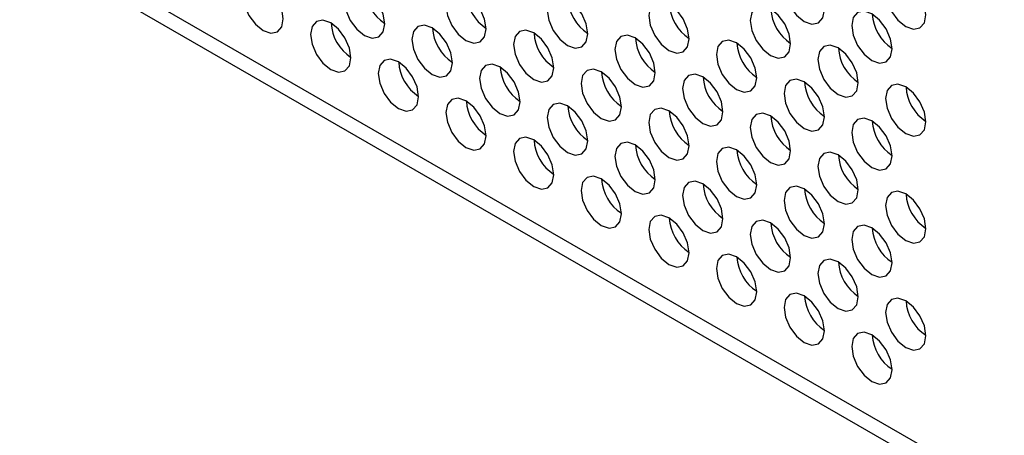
# Model space of a CAD drawing. Header units: millimetres. Extents: x 19 to 844, y 7 to 552.
# Tile 50 of 63: x 596 to 617, y 365 to 374. Entities that reach past the tile are written whole.
import ezdxf

# ---------------------------------------------------------------- set-up
doc = ezdxf.new("R2010")
doc.units = ezdxf.units.MM

msp = doc.modelspace()

# ---------------------------------------------------------------- linework, layer by layer
at = {"color": 7, "linetype": 'Continuous', "lineweight": 25}
for p, q in [((696.443, 318.068), (542.198, 407.112)), ((542.402, 406.662), (696.647, 317.618))]:
    msp.add_line(p, q, dxfattribs=at)
at = {"color": 7, "linetype": 'Continuous', "lineweight": 25, "flags": 128}
for points in [[(612.426, 375.016), (612.265, 375.072), (612.128, 375.045), (612.036, 374.94), (612.004, 374.772), (612.036, 374.567), (612.128, 374.356), (612.265, 374.171), (612.426, 374.041), (612.588, 373.985), (612.725, 374.011), (612.816, 374.117), (612.849, 374.285), (612.816, 374.49), (612.725, 374.701), (612.588, 374.886), (612.426, 375.016)], [(601.113, 374.828), (600.951, 374.884), (600.814, 374.857), (600.723, 374.752), (600.691, 374.584), (600.723, 374.379), (600.814, 374.168), (600.951, 373.983), (601.113, 373.853), (601.274, 373.797), (601.411, 373.823), (601.503, 373.929), (601.535, 374.097), (601.503, 374.302), (601.411, 374.513), (601.274, 374.697), (601.113, 374.828)], [(614.548, 374.911), (614.386, 374.967), (614.249, 374.941), (614.158, 374.835), (614.126, 374.667), (614.158, 374.462), (614.249, 374.251), (614.386, 374.067), (614.548, 373.936), (614.709, 373.88), (614.846, 373.907), (614.938, 374.012), (614.97, 374.18), (614.938, 374.385), (614.846, 374.596), (614.709, 374.781), (614.548, 374.911)], [(603.234, 374.723), (603.073, 374.779), (602.936, 374.753), (602.844, 374.647), (602.812, 374.479), (602.844, 374.274), (602.936, 374.063), (603.073, 373.879), (603.234, 373.748), (603.396, 373.692), (603.533, 373.719), (603.624, 373.824), (603.656, 373.992), (603.624, 374.197), (603.533, 374.408), (603.396, 374.593), (603.234, 374.723)], [(605.355, 374.618), (605.194, 374.675), (605.057, 374.648), (604.965, 374.543), (604.933, 374.375), (604.965, 374.169), (605.057, 373.959), (605.194, 373.774), (605.355, 373.643), (605.517, 373.587), (605.654, 373.614), (605.745, 373.719), (605.778, 373.887), (605.745, 374.092), (605.654, 374.303), (605.517, 374.488), (605.355, 374.618)], [(607.477, 374.514), (607.315, 374.57), (607.178, 374.543), (607.087, 374.438), (607.055, 374.27), (607.087, 374.065), (607.178, 373.854), (607.315, 373.669), (607.477, 373.539), (607.638, 373.483), (607.775, 373.509), (607.867, 373.615), (607.899, 373.783), (607.867, 373.988), (607.775, 374.199), (607.638, 374.383), (607.477, 374.514)], [(609.598, 374.409), (609.437, 374.465), (609.3, 374.438), (609.208, 374.333), (609.176, 374.165), (609.208, 373.96), (609.3, 373.749), (609.437, 373.564), (609.598, 373.434), (609.76, 373.378), (609.897, 373.404), (609.988, 373.51), (610.02, 373.678), (609.988, 373.883), (609.897, 374.094), (609.76, 374.279), (609.598, 374.409)], [(611.719, 374.304), (611.558, 374.36), (611.421, 374.334), (611.329, 374.228), (611.297, 374.06), (611.329, 373.855), (611.421, 373.644), (611.558, 373.46), (611.719, 373.329), (611.881, 373.273), (612.018, 373.3), (612.109, 373.405), (612.142, 373.573), (612.109, 373.778), (612.018, 373.989), (611.881, 374.174), (611.719, 374.304)], [(613.841, 374.199), (613.679, 374.256), (613.542, 374.229), (613.451, 374.124), (613.419, 373.956), (613.451, 373.751), (613.542, 373.54), (613.679, 373.355), (613.841, 373.225), (614.002, 373.168), (614.139, 373.195), (614.231, 373.3), (614.263, 373.468), (614.231, 373.673), (614.139, 373.884), (614.002, 374.069), (613.841, 374.199)], [(602.527, 374.011), (602.365, 374.068), (602.228, 374.041), (602.137, 373.936), (602.105, 373.768), (602.137, 373.563), (602.228, 373.352), (602.365, 373.167), (602.527, 373.036), (602.689, 372.98), (602.825, 373.007), (602.917, 373.112), (602.949, 373.28), (602.917, 373.485), (602.825, 373.696), (602.689, 373.881), (602.527, 374.011)], [(604.648, 373.907), (604.487, 373.963), (604.35, 373.936), (604.258, 373.831), (604.226, 373.663), (604.258, 373.458), (604.35, 373.247), (604.487, 373.062), (604.648, 372.932), (604.81, 372.876), (604.947, 372.902), (605.038, 373.008), (605.07, 373.176), (605.038, 373.381), (604.947, 373.592), (604.81, 373.776), (604.648, 373.907)], [(606.77, 373.802), (606.608, 373.858), (606.471, 373.832), (606.38, 373.726), (606.347, 373.558), (606.38, 373.353), (606.471, 373.142), (606.608, 372.957), (606.77, 372.827), (606.931, 372.771), (607.068, 372.797), (607.16, 372.903), (607.192, 373.071), (607.16, 373.276), (607.068, 373.487), (606.931, 373.672), (606.77, 373.802)], [(608.891, 373.697), (608.729, 373.753), (608.592, 373.727), (608.501, 373.622), (608.469, 373.454), (608.501, 373.248), (608.592, 373.037), (608.729, 372.853), (608.891, 372.722), (609.053, 372.666), (609.189, 372.693), (609.281, 372.798), (609.313, 372.966), (609.281, 373.171), (609.189, 373.382), (609.053, 373.567), (608.891, 373.697)], [(611.012, 373.593), (610.851, 373.649), (610.714, 373.622), (610.622, 373.517), (610.59, 373.349), (610.622, 373.144), (610.714, 372.933), (610.851, 372.748), (611.012, 372.618), (611.174, 372.561), (611.311, 372.588), (611.402, 372.693), (611.434, 372.861), (611.402, 373.066), (611.311, 373.277), (611.174, 373.462), (611.012, 373.593)], [(613.134, 373.488), (612.972, 373.544), (612.835, 373.517), (612.744, 373.412), (612.711, 373.244), (612.744, 373.039), (612.835, 372.828), (612.972, 372.643), (613.134, 372.513), (613.295, 372.457), (613.432, 372.483), (613.524, 372.589), (613.556, 372.757), (613.524, 372.962), (613.432, 373.173), (613.295, 373.358), (613.134, 373.488)], [(603.941, 373.195), (603.78, 373.251), (603.643, 373.225), (603.551, 373.119), (603.519, 372.951), (603.551, 372.746), (603.643, 372.535), (603.78, 372.35), (603.941, 372.22), (604.103, 372.164), (604.24, 372.191), (604.331, 372.296), (604.363, 372.464), (604.331, 372.669), (604.24, 372.88), (604.103, 373.065), (603.941, 373.195)], [(606.063, 373.09), (605.901, 373.147), (605.764, 373.12), (605.673, 373.015), (605.64, 372.847), (605.673, 372.641), (605.764, 372.431), (605.901, 372.246), (606.063, 372.115), (606.224, 372.059), (606.361, 372.086), (606.453, 372.191), (606.485, 372.359), (606.453, 372.564), (606.361, 372.775), (606.224, 372.96), (606.063, 373.09)], [(608.184, 372.986), (608.022, 373.042), (607.885, 373.015), (607.794, 372.91), (607.762, 372.742), (607.794, 372.537), (607.885, 372.326), (608.022, 372.141), (608.184, 372.011), (608.345, 371.954), (608.482, 371.981), (608.574, 372.086), (608.606, 372.254), (608.574, 372.459), (608.482, 372.67), (608.345, 372.855), (608.184, 372.986)], [(610.305, 372.881), (610.144, 372.937), (610.007, 372.91), (609.915, 372.805), (609.883, 372.637), (609.915, 372.432), (610.007, 372.221), (610.144, 372.036), (610.305, 371.906), (610.467, 371.85), (610.604, 371.876), (610.695, 371.982), (610.727, 372.15), (610.695, 372.355), (610.604, 372.566), (610.467, 372.751), (610.305, 372.881)], [(612.426, 372.776), (612.265, 372.832), (612.128, 372.806), (612.036, 372.7), (612.004, 372.532), (612.036, 372.327), (612.128, 372.116), (612.265, 371.932), (612.426, 371.801), (612.588, 371.745), (612.725, 371.772), (612.816, 371.877), (612.849, 372.045), (612.816, 372.25), (612.725, 372.461), (612.588, 372.646), (612.426, 372.776)], [(614.548, 372.671), (614.386, 372.728), (614.249, 372.701), (614.158, 372.596), (614.126, 372.428), (614.158, 372.223), (614.249, 372.012), (614.386, 371.827), (614.548, 371.697), (614.709, 371.64), (614.846, 371.667), (614.938, 371.772), (614.97, 371.94), (614.938, 372.145), (614.846, 372.356), (614.709, 372.541), (614.548, 372.671)], [(605.355, 372.379), (605.194, 372.435), (605.057, 372.408), (604.965, 372.303), (604.933, 372.135), (604.965, 371.93), (605.057, 371.719), (605.194, 371.534), (605.355, 371.404), (605.517, 371.348), (605.654, 371.374), (605.745, 371.479), (605.778, 371.647), (605.745, 371.853), (605.654, 372.064), (605.517, 372.248), (605.355, 372.379)], [(607.477, 372.274), (607.315, 372.33), (607.178, 372.304), (607.087, 372.198), (607.055, 372.03), (607.087, 371.825), (607.178, 371.614), (607.315, 371.429), (607.477, 371.299), (607.638, 371.243), (607.775, 371.269), (607.867, 371.375), (607.899, 371.543), (607.867, 371.748), (607.775, 371.959), (607.638, 372.144), (607.477, 372.274)], [(609.598, 372.169), (609.437, 372.225), (609.3, 372.199), (609.208, 372.093), (609.176, 371.925), (609.208, 371.72), (609.3, 371.509), (609.437, 371.325), (609.598, 371.194), (609.76, 371.138), (609.897, 371.165), (609.988, 371.27), (610.02, 371.438), (609.988, 371.643), (609.897, 371.854), (609.76, 372.039), (609.598, 372.169)], [(611.719, 372.065), (611.558, 372.121), (611.421, 372.094), (611.329, 371.989), (611.297, 371.821), (611.329, 371.616), (611.421, 371.405), (611.558, 371.22), (611.719, 371.09), (611.881, 371.033), (612.018, 371.06), (612.109, 371.165), (612.142, 371.333), (612.109, 371.538), (612.018, 371.749), (611.881, 371.934), (611.719, 372.065)], [(613.841, 371.96), (613.679, 372.016), (613.542, 371.989), (613.451, 371.884), (613.419, 371.716), (613.451, 371.511), (613.542, 371.3), (613.679, 371.115), (613.841, 370.985), (614.002, 370.929), (614.139, 370.955), (614.231, 371.061), (614.263, 371.229), (614.231, 371.434), (614.139, 371.645), (614.002, 371.829), (613.841, 371.96)], [(606.77, 371.562), (606.608, 371.618), (606.471, 371.592), (606.38, 371.486), (606.347, 371.318), (606.38, 371.113), (606.471, 370.902), (606.608, 370.718), (606.77, 370.587), (606.931, 370.531), (607.068, 370.558), (607.16, 370.663), (607.192, 370.831), (607.16, 371.036), (607.068, 371.247), (606.931, 371.432), (606.77, 371.562)], [(608.891, 371.458), (608.729, 371.514), (608.592, 371.487), (608.501, 371.382), (608.469, 371.214), (608.501, 371.009), (608.592, 370.798), (608.729, 370.613), (608.891, 370.483), (609.053, 370.426), (609.189, 370.453), (609.281, 370.558), (609.313, 370.726), (609.281, 370.931), (609.189, 371.142), (609.053, 371.327), (608.891, 371.458)], [(611.012, 371.353), (610.851, 371.409), (610.714, 371.382), (610.622, 371.277), (610.59, 371.109), (610.622, 370.904), (610.714, 370.693), (610.851, 370.508), (611.012, 370.378), (611.174, 370.322), (611.311, 370.348), (611.402, 370.454), (611.434, 370.622), (611.402, 370.827), (611.311, 371.038), (611.174, 371.222), (611.012, 371.353)], [(613.134, 371.248), (612.972, 371.304), (612.835, 371.278), (612.744, 371.172), (612.711, 371.004), (612.744, 370.799), (612.835, 370.588), (612.972, 370.404), (613.134, 370.273), (613.295, 370.217), (613.432, 370.244), (613.524, 370.349), (613.556, 370.517), (613.524, 370.722), (613.432, 370.933), (613.295, 371.118), (613.134, 371.248)], [(608.184, 370.746), (608.022, 370.802), (607.885, 370.775), (607.794, 370.67), (607.762, 370.502), (607.794, 370.297), (607.885, 370.086), (608.022, 369.901), (608.184, 369.771), (608.345, 369.715), (608.482, 369.741), (608.574, 369.847), (608.606, 370.015), (608.574, 370.22), (608.482, 370.431), (608.345, 370.615), (608.184, 370.746)], [(610.305, 370.641), (610.144, 370.697), (610.007, 370.671), (609.915, 370.565), (609.883, 370.397), (609.915, 370.192), (610.007, 369.981), (610.144, 369.797), (610.305, 369.666), (610.467, 369.61), (610.604, 369.637), (610.695, 369.742), (610.727, 369.91), (610.695, 370.115), (610.604, 370.326), (610.467, 370.511), (610.305, 370.641)], [(612.426, 370.536), (612.265, 370.592), (612.128, 370.566), (612.036, 370.461), (612.004, 370.293), (612.036, 370.087), (612.128, 369.876), (612.265, 369.692), (612.426, 369.561), (612.588, 369.505), (612.725, 369.532), (612.816, 369.637), (612.849, 369.805), (612.816, 370.01), (612.725, 370.221), (612.588, 370.406), (612.426, 370.536)], [(614.548, 370.432), (614.386, 370.488), (614.249, 370.461), (614.158, 370.356), (614.126, 370.188), (614.158, 369.983), (614.249, 369.772), (614.386, 369.587), (614.548, 369.457), (614.709, 369.401), (614.846, 369.427), (614.938, 369.533), (614.97, 369.701), (614.938, 369.906), (614.846, 370.117), (614.709, 370.301), (614.548, 370.432)], [(609.598, 369.929), (609.437, 369.986), (609.3, 369.959), (609.208, 369.854), (609.176, 369.686), (609.208, 369.481), (609.3, 369.27), (609.437, 369.085), (609.598, 368.954), (609.76, 368.898), (609.897, 368.925), (609.988, 369.03), (610.02, 369.198), (609.988, 369.403), (609.897, 369.614), (609.76, 369.799), (609.598, 369.929)], [(611.719, 369.825), (611.558, 369.881), (611.421, 369.854), (611.329, 369.749), (611.297, 369.581), (611.329, 369.376), (611.421, 369.165), (611.558, 368.98), (611.719, 368.85), (611.881, 368.794), (612.018, 368.82), (612.109, 368.926), (612.142, 369.094), (612.109, 369.299), (612.018, 369.51), (611.881, 369.694), (611.719, 369.825)], [(613.841, 369.72), (613.679, 369.776), (613.542, 369.749), (613.451, 369.644), (613.419, 369.476), (613.451, 369.271), (613.542, 369.06), (613.679, 368.875), (613.841, 368.745), (614.002, 368.689), (614.139, 368.715), (614.231, 368.821), (614.263, 368.989), (614.231, 369.194), (614.139, 369.405), (614.002, 369.59), (613.841, 369.72)], [(611.012, 369.113), (610.851, 369.169), (610.714, 369.143), (610.622, 369.037), (610.59, 368.869), (610.622, 368.664), (610.714, 368.453), (610.851, 368.268), (611.012, 368.138), (611.174, 368.082), (611.311, 368.108), (611.402, 368.214), (611.434, 368.382), (611.402, 368.587), (611.311, 368.798), (611.174, 368.983), (611.012, 369.113)], [(613.134, 369.008), (612.972, 369.064), (612.835, 369.038), (612.744, 368.933), (612.711, 368.765), (612.744, 368.559), (612.835, 368.348), (612.972, 368.164), (613.134, 368.033), (613.295, 367.977), (613.432, 368.004), (613.524, 368.109), (613.556, 368.277), (613.524, 368.482), (613.432, 368.693), (613.295, 368.878), (613.134, 369.008)], [(612.426, 368.297), (612.265, 368.353), (612.128, 368.326), (612.036, 368.221), (612.004, 368.053), (612.036, 367.848), (612.128, 367.637), (612.265, 367.452), (612.426, 367.322), (612.588, 367.265), (612.725, 367.292), (612.816, 367.397), (612.849, 367.565), (612.816, 367.77), (612.725, 367.981), (612.588, 368.166), (612.426, 368.297)], [(614.548, 368.192), (614.386, 368.248), (614.249, 368.221), (614.158, 368.116), (614.126, 367.948), (614.158, 367.743), (614.249, 367.532), (614.386, 367.347), (614.548, 367.217), (614.709, 367.161), (614.846, 367.187), (614.938, 367.293), (614.97, 367.461), (614.938, 367.666), (614.846, 367.877), (614.709, 368.062), (614.548, 368.192)], [(613.841, 367.48), (613.679, 367.536), (613.542, 367.51), (613.451, 367.404), (613.419, 367.236), (613.451, 367.031), (613.542, 366.82), (613.679, 366.636), (613.841, 366.505), (614.002, 366.449), (614.139, 366.476), (614.231, 366.581), (614.263, 366.749), (614.231, 366.954), (614.139, 367.165), (614.002, 367.35), (613.841, 367.48)]]:
    msp.add_lwpolyline(points, dxfattribs=at)
at = {"color": 7, "linetype": 'Continuous', "lineweight": 25}
for centre, start, end in [((604.161, 374.771), 183.2341, 236.7605), ((606.283, 374.666), 183.234, 236.7605), ((608.404, 374.562), 183.234, 236.7605), ((610.525, 374.457), 183.2341, 236.7605), ((612.647, 374.352), 183.2342, 236.7605), ((614.768, 374.247), 183.2341, 236.7605), ((603.454, 374.059), 183.2341, 236.7606), ((605.575, 373.955), 183.234, 236.7606), ((607.697, 373.85), 183.234, 236.7605), ((609.818, 373.745), 183.2341, 236.7605), ((611.939, 373.64), 183.2341, 236.7605), ((614.061, 373.536), 183.2341, 236.7605), ((604.868, 373.243), 183.2341, 236.7605), ((606.99, 373.138), 183.234, 236.7606), ((609.111, 373.033), 183.234, 236.7605), ((611.232, 372.929), 183.234, 236.7605), ((613.354, 372.824), 183.2341, 236.7606), ((615.475, 372.719), 183.2341, 236.7605), ((606.283, 372.426), 183.2341, 236.7606), ((608.404, 372.322), 183.234, 236.7606), ((610.525, 372.217), 183.2341, 236.7605), ((612.647, 372.112), 183.2341, 236.7605), ((614.768, 372.007), 183.2341, 236.7605), ((607.697, 371.61), 183.2341, 236.7606), ((609.818, 371.505), 183.2341, 236.7605), ((611.939, 371.401), 183.2341, 236.7605), ((614.061, 371.296), 183.2341, 236.7605), ((609.111, 370.794), 183.2341, 236.7606), ((611.232, 370.689), 183.234, 236.7606), ((613.354, 370.584), 183.2341, 236.7606), ((615.475, 370.479), 183.2341, 236.7605), ((610.525, 369.977), 183.2341, 236.7605), ((612.647, 369.873), 183.2341, 236.7605), ((614.768, 369.768), 183.2341, 236.7605), ((611.939, 369.161), 183.2341, 236.7605), ((614.061, 369.056), 183.2341, 236.7605), ((613.354, 368.344), 183.2341, 236.7606), ((615.475, 368.24), 183.2341, 236.7605), ((614.768, 367.528), 183.2341, 236.7605)]:
    msp.add_arc(centre, 0.921, start, end, dxfattribs=at)

doc.saveas('drawing.dxf')
